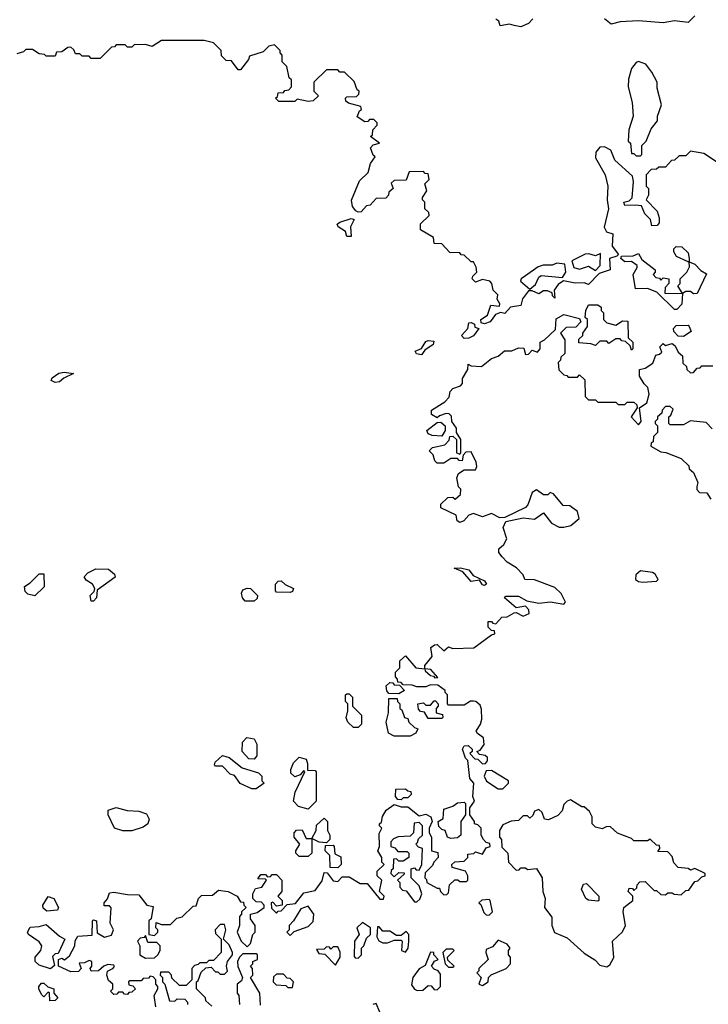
# Model space of a CAD drawing. Extents: x 2472589 to 2662339, y 701009 to 849030.
# Tile 31 of 256: x 2507308 to 2510354, y 773476 to 777832. Entities that reach past the tile are written whole.
import ezdxf

# ---------------------------------------------------------------- set-up
doc = ezdxf.new("R2010")
doc.units = 0

msp = doc.modelspace()

# ---------------------------------------------------------------- linework, layer by layer
at = {"layer": '0CON05XD'}
for points in [[(2509577.5, 777835), (2509558.8, 777815), (2509525, 777800), (2509495.4, 777805.4), (2509475, 777812.2), (2509434.2, 777804.2), (2509428, 777825), (2509415, 777834.2)], [(2510295, 777848.8), (2510265, 777819.2), (2510205, 777826), (2510155, 777818.1), (2510045, 777826.7), (2509965, 777822.2), (2509925, 777811.2), (2509895.7, 777835.7)], [(2510395, 777200), (2510335, 777240), (2510275, 777250), (2510255, 777230), (2510225, 777230), (2510205, 777210), (2510191.7, 777208.3), (2510165, 777180), (2510135, 777180), (2510125, 777170), (2510101.7, 777168.3), (2510080, 777145), (2510080, 777095), (2510090, 777085), (2510090, 777055), (2510080, 777035), (2510127.5, 776985), (2510137.5, 776955), (2510137, 776933), (2510128.3, 776921.7), (2510105, 776920), (2510098.3, 776948.3), (2510073, 776973), (2510058.3, 777008.3), (2510031.7, 777011.7), (2509985, 777010), (2509980, 777025), (2510005, 777030), (2510017, 777043), (2510024.1, 777115.9), (2510019.7, 777139.7), (2509940.7, 777210.7), (2509922.5, 777255), (2509895, 777270), (2509875, 777267.5), (2509856.2, 777245), (2509855, 777220), (2509897.5, 777145), (2509910, 777095), (2509907.5, 777035), (2509913.3, 776995), (2509893.9, 776913.9), (2509903.9, 776893.9), (2509932.5, 776885), (2509929.7, 776829.7), (2509957, 776793), (2509950, 776785), (2509916.7, 776775), (2509920, 776725), (2509871.7, 776708.3), (2509825, 776660), (2509805, 776667.5), (2509765, 776666), (2509713.3, 776676.7), (2509690.3, 776659.7), (2509672.5, 776635), (2509675, 776600), (2509665, 776610), (2509663, 776623), (2509642.7, 776632.7), (2509625, 776632), (2509605, 776618.8), (2509575, 776632.5), (2509558.3, 776631.7), (2509532.9, 776597.1), (2509525, 776567.5), (2509480, 776560), (2509455, 776532.5), (2509435, 776536.7), (2509412.5, 776527.5), (2509390, 776495), (2509365, 776486.7), (2509350, 776490), (2509347.5, 776505), (2509377.5, 776525), (2509391.7, 776568.3), (2509430, 776565), (2509432.5, 776575), (2509420, 776595), (2509423.3, 776615), (2509402.5, 776635), (2509396.7, 776665), (2509387.5, 776675), (2509355, 776682), (2509325, 776671.2), (2509310, 776685), (2509313, 776697), (2509330, 776715), (2509327, 776737), (2509315, 776760), (2509305, 776760), (2509275, 776790), (2509261.7, 776791.7), (2509255, 776800), (2509211.7, 776801.7), (2509175, 776840), (2509141.7, 776841.7), (2509138.3, 776868.3), (2509081.7, 776901.7), (2509081.7, 776928.3), (2509120, 776965), (2509118.3, 776978.3), (2509100, 776995), (2509100, 777025), (2509090, 777035), (2509090, 777045), (2509110, 777075), (2509100, 777105), (2509120, 777125), (2509115, 777150), (2509101.7, 777151.7), (2509095, 777160), (2509031.7, 777158.3), (2509018.3, 777121.7), (2508965, 777120), (2508951.7, 777108.3), (2508960, 777085), (2508941.7, 777068.3), (2508940, 777055), (2508928.3, 777041.7), (2508885, 777040), (2508858.3, 777011.7), (2508841.7, 777008.3), (2508818.3, 776981.7), (2508805, 776980), (2508795, 776986), (2508780.9, 777005), (2508776.1, 777033.9), (2508811.7, 777118.3), (2508850, 777155), (2508860, 777195), (2508880, 777225), (2508871.7, 777231.7), (2508860, 777265), (2508871.7, 777278.3), (2508900, 777285), (2508860, 777315), (2508868.3, 777321.7), (2508870, 777345), (2508890, 777365), (2508890, 777375), (2508875, 777390), (2508855, 777390), (2508848.3, 777381.7), (2508835, 777380), (2508801.7, 777401.7), (2508811.7, 777428.3), (2508820, 777435), (2508817, 777447), (2508763, 777463), (2508751.7, 777471.7), (2508750, 777485), (2508755, 777490), (2508798.3, 777491.7), (2508808.3, 777501.7), (2508810, 777515), (2508801.7, 777521.7), (2508788.3, 777558.3), (2508745, 777600), (2508725, 777600), (2508715, 777610), (2508665, 777610), (2508610, 777555), (2508610, 777515), (2508630, 777495), (2508607, 777473), (2508585, 777470), (2508535, 777480), (2508525, 777470), (2508455, 777470), (2508440, 777485), (2508448.3, 777491.7), (2508451.7, 777508.3), (2508475, 777510), (2508481.7, 777518.3), (2508498.3, 777521.7), (2508510, 777535), (2508510, 777565), (2508500, 777575), (2508490, 777625), (2508470, 777645), (2508470, 777675), (2508460, 777685), (2508460, 777695), (2508435, 777720), (2508410, 777715), (2508385, 777690), (2508325, 777670), (2508320, 777655), (2508285, 777610), (2508275, 777610), (2508245, 777650), (2508221.7, 777651.7), (2508201.7, 777671.7), (2508200, 777695), (2508165, 777730), (2508125, 777740), (2507935, 777740), (2507895, 777712.5), (2507865, 777722.5), (2507815, 777720), (2507805, 777710), (2507785, 777710), (2507775, 777720), (2507735, 777720), (2507728.3, 777711.7), (2507715, 777710), (2507665, 777660), (2507625, 777660), (2507615, 777670), (2507585, 777670), (2507575, 777680), (2507555, 777680), (2507548.3, 777698.3), (2507535, 777710), (2507521.7, 777708.3), (2507495, 777690), (2507471.7, 777688.3), (2507465, 777670), (2507425, 777670), (2507418.3, 777678.3), (2507395, 777680), (2507365, 777700), (2507335, 777700), (2507325, 777690), (2507295, 777680)], [(2510055, 777230), (2510060, 777235), (2510060, 777275), (2510080, 777295), (2510101.7, 777348.3), (2510130, 777385), (2510130, 777405), (2510147.5, 777455), (2510128.3, 777528.3), (2510127.5, 777555), (2510105, 777600), (2510077.5, 777635), (2510045, 777646.7), (2510035, 777642.5), (2510014.1, 777615.9), (2510001.7, 777568.3), (2510000, 777535), (2510017.5, 777465), (2510022.5, 777405), (2510002.5, 777345), (2510000, 777295), (2510010, 777285), (2510015, 777240), (2510025, 777240), (2510035, 777230), (2510055, 777230)], [(2508775, 776872.5), (2508755, 776872.5), (2508750, 776895), (2508716.7, 776915), (2508712.9, 776927.1), (2508723.7, 776936.3), (2508775, 776952.5), (2508788, 776948), (2508771.2, 776915), (2508775, 776872.5)], [(2509855, 776722.5), (2509876.7, 776745), (2509877, 776797), (2509855, 776787.5), (2509826.4, 776796.4), (2509810, 776795), (2509750, 776765), (2509760, 776735), (2509785, 776728), (2509825, 776742), (2509855, 776722.5)], [(2510215, 776550), (2510205, 776550), (2510127, 776627), (2510085, 776642.5), (2510031.7, 776641.7), (2510022.5, 776705), (2510040, 776735), (2510040, 776745), (2510015, 776762.5), (2509985, 776760), (2509967.5, 776775), (2509970, 776785), (2510022.3, 776787.7), (2510045, 776796.7), (2510060.7, 776770.7), (2510120, 776725), (2510120, 776715), (2510110, 776705), (2510121.7, 776691.7), (2510138.3, 776688.3), (2510145, 776680), (2510155, 776690), (2510180, 776685), (2510180, 776665), (2510163, 776647), (2510161.7, 776621.7), (2510240, 776620), (2510237, 776573), (2510215, 776550)], [(2510270, 776760), (2510265, 776760), (2510213.6, 776783.6), (2510202.5, 776805), (2510202.5, 776817.5), (2510211.7, 776828.3), (2510237, 776827), (2510265, 776800), (2510270, 776775), (2510270, 776760)], [(2509565, 776640), (2509590, 776660), (2509605, 776692.5), (2509615, 776700), (2509708.8, 776691.2), (2509723.8, 776715), (2509720, 776750), (2509685, 776754), (2509663.6, 776746.4), (2509623.6, 776746.4), (2509601.7, 776738.3), (2509545, 776698.8), (2509526.7, 776685), (2509523.3, 776675), (2509565, 776640)], [(2510288.3, 776618.3), (2510275, 776630), (2510255, 776630), (2510240, 776620), (2510220, 776655), (2510230, 776665), (2510230, 776685), (2510260, 776715), (2510271.7, 776738.3), (2510270, 776760), (2510295, 776750), (2510321.7, 776721.7), (2510347, 776707), (2510305, 776620), (2510288.3, 776618.3)], [(2510015, 776370), (2510008.3, 776388.3), (2509988.3, 776408.3), (2509971.7, 776411.7), (2509965, 776420), (2509945, 776420), (2509915, 776400), (2509905, 776410), (2509875, 776410), (2509855, 776390), (2509835, 776397.5), (2509781.7, 776401.7), (2509781.7, 776418.3), (2509800, 776435), (2509800, 776445), (2509820, 776475), (2509820, 776505), (2509810, 776515), (2509813.3, 776545), (2509825, 776570), (2509865, 776570), (2509880, 776560), (2509880, 776545), (2509890, 776535), (2509890, 776505), (2509905, 776490), (2509945, 776480), (2509975, 776500), (2509998.3, 776498.3), (2510000, 776425), (2510020, 776405), (2510020, 776375), (2510015, 776370)], [(2507785, 773962.5), (2507835, 773960), (2507870, 773915), (2507898.3, 773908.3), (2507890, 773855), (2507880, 773845), (2507880, 773785), (2507905, 773780), (2507920, 773795), (2507920, 773805), (2507910, 773815), (2507911.7, 773838.3), (2507935, 773830), (2507975, 773830), (2508003, 773857), (2508026.7, 773863.3), (2508075, 773910), (2508088.3, 773911.7), (2508100, 773945), (2508113, 773957), (2508161.7, 773958.3), (2508188.3, 773981.7), (2508230, 773975), (2508270, 773955), (2508285, 773930), (2508298.3, 773928.3), (2508300, 773915), (2508310, 773905), (2508290, 773885), (2508290, 773875), (2508280, 773865), (2508280, 773825), (2508270, 773795), (2508287.5, 773755), (2508315, 773730), (2508330, 773745), (2508340, 773785), (2508350, 773795), (2508350, 773825), (2508330, 773855), (2508330, 773875), (2508358.3, 773881.7), (2508390, 773905), (2508390, 773915), (2508378.3, 773928.3), (2508355, 773930), (2508340, 773945), (2508340, 773965), (2508351.7, 773988.3), (2508380, 773995), (2508400, 774025), (2508395, 774030), (2508361.7, 774031.7), (2508375, 774050), (2508395, 774050), (2508405, 774040), (2508418.3, 774041.7), (2508425, 774050), (2508445, 774050), (2508467.5, 774025), (2508467.5, 773975), (2508450, 773955), (2508470, 773935), (2508470, 773915), (2508445, 773910), (2508428.3, 773928.3), (2508420, 773925), (2508421.7, 773901.7), (2508445, 773880), (2508451.7, 773888.3), (2508465, 773890), (2508491.7, 773918.3), (2508528.3, 773921.7), (2508565, 773970), (2508615, 773980), (2508647, 774023), (2508655, 774060), (2508668.3, 774058.3), (2508695, 774022.5), (2508715, 774020), (2508735, 774040), (2508765, 774040), (2508815, 774010), (2508845, 774010), (2508901.7, 773941.7), (2508918.3, 773941.7), (2508920, 773955), (2508900, 773975), (2508910, 774025), (2508890, 774045), (2508890, 774065), (2508920, 774095), (2508910, 774105), (2508910, 774125), (2508892.5, 774155), (2508900, 774175), (2508898.3, 774231.7), (2508910, 774255), (2508900, 774265), (2508900, 774275), (2508908.3, 774281.7), (2508913, 774307), (2508930, 774335), (2508965, 774360), (2508995, 774350), (2509025, 774350), (2509075, 774310), (2509105, 774317.5), (2509127.5, 774305), (2509132.5, 774285), (2509120, 774255), (2509120, 774235), (2509130, 774215), (2509130, 774155), (2509158.3, 774148.3), (2509160, 774125), (2509140, 774105), (2509135, 774090), (2509101.7, 774058.3), (2509100, 774035), (2509108.3, 774028.3), (2509110, 774015), (2509155, 773990), (2509165, 773990), (2509170, 773975), (2509185, 773960), (2509198.3, 773961.7), (2509205, 773970), (2509210, 774005), (2509233, 774027), (2509247, 774027), (2509255, 774020), (2509285, 774020), (2509290, 774025), (2509290, 774045), (2509280, 774065), (2509221.7, 774081.7), (2509220, 774095), (2509233, 774107), (2509275, 774110), (2509290, 774125), (2509290, 774140), (2509317, 774143), (2509325, 774150), (2509355, 774140), (2509371.7, 774168.3), (2509390, 774175), (2509388.3, 774188.3), (2509371.7, 774191.7), (2509360, 774205), (2509350, 774225), (2509350, 774255), (2509335, 774270), (2509320, 774275), (2509320, 774285), (2509300, 774315), (2509300, 774345), (2509320, 774375), (2509312.5, 774395), (2509317.5, 774455), (2509300, 774475), (2509290, 774555), (2509280, 774565), (2509267.5, 774605), (2509275, 774620), (2509291.7, 774621.7), (2509310, 774605), (2509310, 774595), (2509300, 774585), (2509321.7, 774561.7), (2509335, 774560), (2509355, 774540), (2509368.3, 774541.7), (2509377, 774553), (2509378.3, 774568.3), (2509367.5, 774577.5), (2509341.7, 774581.7), (2509330, 774595), (2509345, 774600), (2509362.5, 774625), (2509360, 774655), (2509333.6, 774673.6), (2509327.5, 774685), (2509346.7, 774715), (2509353, 774737), (2509351.7, 774781.7), (2509345, 774800), (2509326.1, 774816.1), (2509315, 774817.5), (2509303, 774817), (2509275, 774800), (2509205, 774800), (2509200, 774805), (2509200, 774845), (2509190, 774855), (2509190, 774865), (2509158.3, 774888.3), (2509125, 774890), (2509105, 774880), (2509065, 774880), (2509045, 774887.5), (2509005, 774890), (2508995, 774900), (2508981.7, 774901.7), (2508980, 774915), (2508970, 774925), (2508970, 774945), (2508990, 774965), (2508990, 774995), (2509015, 775017.5), (2509060, 774965), (2509100, 774960), (2509101.7, 774951.7), (2509125, 774930), (2509138.3, 774928.3), (2509145, 774920), (2509158.3, 774921.7), (2509127, 774957), (2509100, 774960), (2509100, 774975), (2509132.5, 775015), (2509127.5, 775055), (2509143, 775067), (2509155, 775067.5), (2509185, 775040), (2509205, 775057.5), (2509225, 775050), (2509317, 775053), (2509395, 775110), (2509410, 775115), (2509408.3, 775128.3), (2509395, 775130), (2509380, 775145), (2509380, 775170), (2509395, 775170), (2509401.7, 775161.7), (2509415, 775160), (2509441.7, 775188.3), (2509465, 775190), (2509495, 775207.5), (2509505, 775210), (2509535, 775193.3), (2509562.5, 775205), (2509560.7, 775220.7), (2509545, 775237.5), (2509505, 775230), (2509452.5, 775275), (2509458.3, 775281.7), (2509515, 775282), (2509551.2, 775261.2), (2509605, 775250), (2509656.7, 775256.7), (2509715, 775246.7), (2509723.3, 775255), (2509704.1, 775294.1), (2509675, 775320), (2509585, 775354.3), (2509542.5, 775355), (2509536.1, 775376.1), (2509506.4, 775406.4), (2509465, 775432.5), (2509442.5, 775455), (2509427.5, 775475), (2509428.3, 775491.7), (2509449.3, 775510.7), (2509462.5, 775535), (2509447.5, 775585), (2509458.3, 775611.7), (2509535, 775627.5), (2509585, 775622.5), (2509625, 775650), (2509660, 775605), (2509695, 775586.7), (2509715, 775586.7), (2509746, 775594), (2509782.5, 775625), (2509776.4, 775656.4), (2509741.7, 775681.7), (2509712.5, 775682.5), (2509670, 775735), (2509655, 775740), (2509645, 775730), (2509625, 775730), (2509595, 775752.5), (2509575, 775740), (2509556.7, 775685), (2509546.4, 775673.6), (2509455, 775630), (2509431.7, 775628.3), (2509395, 775647.5), (2509355, 775632.5), (2509315, 775647.5), (2509295, 775640), (2509272.5, 775615), (2509255, 775607.5), (2509243.3, 775615), (2509239.3, 775639.3), (2509171.7, 775671.7), (2509171.7, 775688.3), (2509201.7, 775718.3), (2509225, 775720), (2509235, 775710), (2509258.3, 775731.7), (2509260, 775755), (2509250, 775765), (2509242.5, 775805), (2509250, 775825), (2509275, 775840), (2509325, 775840), (2509330, 775855), (2509327.5, 775875), (2509305, 775920), (2509281.7, 775918.3), (2509270, 775905), (2509265, 775880), (2509251.7, 775881.7), (2509245, 775890), (2509215, 775890), (2509185, 775870), (2509155, 775870), (2509145, 775880), (2509137, 775907), (2509120, 775925), (2509135, 775940), (2509188.3, 775951.7), (2509208.3, 775971.7), (2509211.7, 775988.3), (2509225, 775990), (2509240, 775975), (2509240, 775915), (2509255, 775910), (2509260, 775915), (2509260, 775975), (2509240, 776005), (2509240, 776025), (2509220, 776055), (2509218.3, 776078.3), (2509208.3, 776088.3), (2509195, 776090), (2509165, 776080), (2509155, 776070), (2509130, 776085), (2509130, 776105), (2509188.3, 776141.7), (2509208.3, 776161.7), (2509213, 776187), (2509225, 776200), (2509258.3, 776211.7), (2509267.5, 776222.5), (2509267.5, 776245), (2509290, 776285), (2509291.7, 776308.3), (2509305, 776300), (2509351.7, 776298.3), (2509395, 776333.3), (2509425, 776343.3), (2509453, 776367), (2509485, 776367.5), (2509515, 776380), (2509538.3, 776378.3), (2509545, 776350), (2509558.3, 776351.7), (2509575, 776370), (2509598.3, 776361.7), (2509610, 776375), (2509610, 776405), (2509630, 776415), (2509678.3, 776461.7), (2509681.7, 776508.3), (2509715, 776527.5), (2509785, 776510), (2509790, 776495), (2509768.3, 776471.7), (2509725, 776470), (2509700, 776445), (2509720, 776415), (2509720, 776355), (2509701.7, 776338.3), (2509700, 776325), (2509690, 776315), (2509693, 776283), (2509715, 776260), (2509728.3, 776258.3), (2509735, 776250), (2509775, 776250), (2509785, 776260), (2509808.3, 776238.3)], [(2509275, 776421.2), (2509262.5, 776435), (2509290, 776465), (2509295, 776490), (2509305, 776492.5), (2509320, 776485), (2509321.7, 776471.7), (2509340, 776465), (2509316.4, 776433.6), (2509295, 776423.3), (2509275, 776421.2)], [(2510245, 776430), (2510221.7, 776431.7), (2510201.7, 776451.7), (2510200, 776465), (2510211.7, 776478.3), (2510265, 776480), (2510270, 776475), (2510278.3, 776451.7), (2510245, 776430)], [(2509085, 776348.8), (2509063, 776353), (2509057.5, 776365), (2509085, 776377.5), (2509105, 776408.8), (2509115, 776413.3), (2509140, 776410), (2509136.7, 776395), (2509100, 776370), (2509085, 776348.8)], [(2509808.3, 776238.3), (2509810, 776165), (2509825, 776150), (2509855, 776150), (2509865, 776140), (2509945, 776140), (2509955, 776130), (2509985, 776130), (2509995, 776140), (2510025, 776140), (2510038.3, 776128.3), (2510040, 776115), (2510012.5, 776075), (2510045, 776040), (2510057.5, 776055), (2510050, 776115), (2510083, 776137), (2510092.5, 776175), (2510087.5, 776205), (2510070.7, 776220.7), (2510050, 776255), (2510050, 776285), (2510075, 776290), (2510108.3, 776311.7), (2510121.7, 776348.3), (2510138.3, 776351.7), (2510148.3, 776361.7), (2510140, 776385), (2510155, 776400), (2510165, 776390), (2510195, 776400), (2510208.3, 776388.3), (2510221.7, 776361.7), (2510240, 776345), (2510241.7, 776311.7), (2510258.3, 776298.3), (2510260, 776285), (2510275, 776270), (2510288.3, 776271.7), (2510305, 776290), (2510318.3, 776291.7), (2510325, 776300), (2510375, 776300)], [(2507465, 776226.2), (2507447.5, 776235), (2507452.5, 776247.5), (2507481.7, 776268.3), (2507505, 776272.5), (2507547, 776267), (2507503.9, 776246.1), (2507485, 776230), (2507465, 776226.2)], [(2510371.7, 776021.7), (2510345, 776050), (2510275, 776057.5), (2510245, 776040), (2510185, 776040), (2510180, 776045), (2510180, 776075), (2510188.3, 776081.7), (2510198.3, 776108.3), (2510185, 776120), (2510165, 776120), (2510150, 776105), (2510148.3, 776091.7), (2510130, 776075), (2510130, 776065), (2510120, 776055), (2510120, 776045), (2510130, 776035), (2510130, 776005), (2510111.7, 775988.3), (2510110, 775965), (2510101.7, 775958.3), (2510100, 775945), (2510145, 775920), (2510167, 775917), (2510235, 775890), (2510268.3, 775858.3), (2510270, 775845), (2510288.3, 775828.3), (2510307.5, 775785), (2510303, 775767), (2510303, 775753), (2510315, 775740), (2510348.3, 775738.3), (2510365, 775710)], [(2509175, 775990), (2509133, 775993), (2509115, 776000), (2509110, 776015), (2509155, 776050), (2509171.7, 776051.7), (2509190, 776035), (2509190, 776015), (2509175, 775990)], [(2507635, 775260), (2507625, 775260), (2507620, 775285), (2507638.3, 775301.7), (2507640, 775315), (2507630, 775335), (2507601.7, 775351.7), (2507593, 775367), (2507610, 775385), (2507645, 775402.5), (2507701.7, 775401.7), (2507728.3, 775378.3), (2507730, 775365), (2507651.7, 775308.3), (2507647.5, 775275), (2507635, 775260)], [(2509365, 775328.8), (2509355, 775331.2), (2509341.7, 775351.7), (2509305, 775346.7), (2509268.8, 775388.8), (2509230, 775405), (2509257.7, 775407.7), (2509295, 775397.5), (2509313.8, 775373.8), (2509365, 775350), (2509373.3, 775335), (2509365, 775328.8)], [(2507375, 775282.5), (2507345, 775290), (2507333, 775303), (2507330, 775325), (2507355, 775340), (2507395, 775380), (2507415, 775380), (2507417, 775323), (2507375, 775282.5)], [(2510065, 775344.2), (2510125, 775347.5), (2510132.5, 775355), (2510119.3, 775379.3), (2510107, 775387), (2510055, 775393.8), (2510034.3, 775375.7), (2510032, 775355), (2510045, 775346), (2510065, 775344.2)], [(2508345, 775260), (2508305, 775260), (2508293.6, 775273.6), (2508290, 775295), (2508295, 775310), (2508315, 775317.5), (2508330, 775315), (2508360, 775285), (2508358.3, 775271.7), (2508345, 775260)], [(2508505, 775297.5), (2508445, 775300), (2508440, 775305), (2508440, 775335), (2508451.7, 775348.3), (2508465, 775350), (2508483, 775333), (2508520, 775315), (2508515, 775302.5), (2508505, 775297.5)], [(2508985, 774850), (2508941.7, 774851.7), (2508933, 774863), (2508930, 774885), (2508945, 774900), (2508958.3, 774898.3), (2508965, 774890), (2508988.3, 774888.3), (2509010, 774865), (2508985, 774850)], [(2508805, 774700), (2508785, 774700), (2508760, 774725), (2508753, 774743), (2508760, 774775), (2508760, 774805), (2508750, 774815), (2508750, 774845), (2508755, 774850), (2508765, 774850), (2508780, 774835), (2508780, 774795), (2508820, 774755), (2508820, 774715), (2508805, 774700)], [(2509035, 774662.5), (2508965, 774662.5), (2508940, 774675), (2508930, 774725), (2508940, 774765), (2508941.7, 774828.3), (2508978.3, 774828.3), (2508980, 774815), (2508990, 774805), (2508990, 774785), (2508998.3, 774778.3), (2509010, 774745), (2509025, 774740), (2509030, 774725), (2509055, 774700), (2509070, 774695), (2509060, 774675), (2509035, 774662.5)], [(2509175, 774740), (2509115, 774740), (2509098.3, 774768.3), (2509081.7, 774771.7), (2509071.7, 774781.7), (2509070, 774805), (2509095, 774810), (2509105, 774800), (2509125, 774800), (2509141.7, 774818.3), (2509148.3, 774818.3), (2509160, 774805), (2509160, 774795), (2509150, 774785), (2509150, 774765), (2509178.3, 774758.3), (2509180, 774745), (2509175, 774740)], [(2508345, 774560), (2508321.7, 774561.7), (2508292.5, 774595), (2508293.6, 774636.4), (2508313, 774657), (2508345, 774650), (2508357, 774627), (2508357.5, 774575), (2508345, 774560)], [(2508355, 774430), (2508335, 774430), (2508283, 774453), (2508258.3, 774488.3), (2508240, 774495), (2508205, 774530), (2508175, 774530), (2508170, 774535), (2508173, 774547), (2508205, 774577.5), (2508235, 774567.5), (2508293, 774523), (2508365, 774500), (2508380, 774485), (2508380, 774465), (2508390, 774455), (2508355, 774430)], [(2508585, 774340), (2508541.7, 774351.7), (2508520, 774375), (2508527.5, 774415), (2508570, 774505), (2508565, 774510), (2508548.3, 774491.7), (2508525, 774482.5), (2508508.3, 774498.3), (2508507.5, 774515), (2508520, 774545), (2508545, 774570), (2508575, 774560), (2508581.7, 774541.7), (2508581.7, 774511.7), (2508615, 774510), (2508620, 774505), (2508620, 774375), (2508585, 774340)], [(2509445, 774430), (2509470, 774455), (2509470, 774465), (2509395, 774510), (2509371.7, 774508.3), (2509362.5, 774485), (2509373.6, 774463.6), (2509425, 774430), (2509445, 774430)], [(2508995, 774380), (2508981.7, 774381.7), (2508970, 774395), (2508971.7, 774428.3), (2509015, 774430), (2509025, 774420), (2509038.3, 774418.3), (2509040, 774405), (2509025, 774390), (2509005, 774390), (2508995, 774380)], [(2509215, 774210), (2509200, 774215), (2509190, 774245), (2509175, 774250), (2509163, 774263), (2509160, 774285), (2509181.7, 774298.3), (2509185, 774340), (2509225, 774352.5), (2509245, 774367.5), (2509275, 774370), (2509280, 774365), (2509280, 774315), (2509260, 774285), (2509260, 774225), (2509245, 774212.5), (2509215, 774210)], [(2509905, 773642.5), (2509919.3, 773650.7), (2509936.4, 773683.6), (2509930, 773755), (2509975, 773797.5), (2509987.5, 773825), (2509977.5, 773885), (2509980, 773905), (2510020, 773935), (2510020, 773955), (2510000, 773975), (2510005, 773990), (2510018.3, 773988.3), (2510025, 773980), (2510038.3, 773991.7), (2510040, 774005), (2510051.7, 774018.3), (2510075, 774020), (2510115, 773980), (2510125, 773980), (2510145, 773962.5), (2510165, 773960), (2510175, 773970), (2510195, 773970), (2510203, 773963), (2510235, 773960), (2510255, 773980), (2510268.3, 773981.7), (2510295, 774020), (2510308.3, 774021.7), (2510325, 774040), (2510340, 774045), (2510340, 774055), (2510295, 774077.5), (2510275, 774070), (2510265, 774077.5), (2510221.7, 774081.7), (2510201.7, 774101.7), (2510195, 774130), (2510175, 774150), (2510131.7, 774151.7), (2510140, 774165), (2510138.3, 774178.3), (2510125, 774180), (2510097, 774207), (2510085, 774200), (2510025, 774200), (2510015, 774210), (2509953, 774233), (2509921.7, 774261.7), (2509905, 774262.5), (2509885, 774252.5), (2509855, 774260), (2509840, 774275), (2509840, 774305), (2509829.3, 774329.3), (2509805, 774350), (2509795, 774350), (2509745, 774380), (2509730, 774375), (2509715, 774360), (2509708.3, 774331.7), (2509688.3, 774311.7), (2509647, 774293), (2509630, 774295), (2509620, 774325), (2509605, 774337.5), (2509585, 774330), (2509578.3, 774311.7), (2509565, 774300), (2509555, 774310), (2509535, 774310), (2509515, 774290), (2509483, 774287), (2509445, 774270), (2509430, 774245), (2509430, 774215), (2509440, 774205), (2509441.7, 774171.7), (2509467.5, 774145), (2509470, 774105), (2509505, 774070), (2509518.3, 774071.7), (2509525, 774080), (2509545, 774080), (2509555, 774072.5), (2509595, 774077.5), (2509620, 774035), (2509622.5, 773975), (2509632.5, 773945), (2509630, 773905), (2509661.7, 773861.7), (2509662.5, 773825), (2509673.8, 773793.8), (2509730.7, 773770.7), (2509805, 773702.5), (2509853, 773673), (2509875, 773650), (2509905, 773642.5)], [(2507805, 774243.3), (2507765, 774243.3), (2507727.5, 774255), (2507700, 774315), (2507700, 774335), (2507735, 774346.7), (2507783.9, 774333.9), (2507835, 774331.2), (2507868.6, 774318.6), (2507880.8, 774295), (2507875.7, 774274.3), (2507855, 774260), (2507805, 774243.3)], [(2508665, 774190), (2508633, 774193), (2508600, 774210), (2508620, 774245), (2508621.7, 774268.3), (2508655, 774300), (2508670, 774285), (2508670, 774245), (2508680, 774225), (2508680, 774205), (2508665, 774190)], [(2509065, 773930), (2509078.3, 773941.7), (2509087.5, 773965), (2509075, 774000), (2509040, 774035), (2509040, 774075), (2509055, 774080), (2509061.7, 774071.7), (2509075, 774070), (2509087.5, 774095), (2509090, 774165), (2509071.7, 774171.7), (2509060, 774185), (2509068.3, 774191.7), (2509071.7, 774208.3), (2509090, 774225), (2509090, 774265), (2509075, 774280), (2509053, 774277), (2509050, 774235), (2509035, 774220), (2508983, 774217), (2508961.7, 774208.3), (2508950, 774195), (2508950, 774175), (2508968.3, 774168.3), (2508981.7, 774151.7), (2509021.7, 774151.7), (2509030, 774145), (2509030, 774125), (2509005, 774110), (2508985, 774110), (2508975, 774120), (2508961.7, 774118.3), (2508960, 774075), (2508951.7, 774068.3), (2508950, 774055), (2508965, 774040), (2508985, 774060), (2509008.3, 774058.3), (2509008.3, 774051.7), (2508980, 774025), (2508990, 774015), (2508990, 773995), (2509001.7, 773981.7), (2509018.3, 773978.3), (2509055, 773930), (2509065, 773930)], [(2508585, 774130), (2508545, 774130), (2508530, 774145), (2508530, 774155), (2508547.5, 774185), (2508522.5, 774215), (2508522.5, 774235), (2508533, 774247), (2508558.3, 774248.3), (2508575, 774210), (2508600, 774210), (2508600, 774145), (2508585, 774130)], [(2508715, 774080), (2508681.7, 774081.7), (2508680, 774135), (2508660, 774155), (2508661.7, 774178.3), (2508695, 774180), (2508700, 774175), (2508701.7, 774141.7), (2508728.3, 774128.3), (2508730, 774095), (2508715, 774080)], [(2509865, 773932.5), (2509825, 773937.5), (2509812.5, 773945), (2509793.3, 773985), (2509801.7, 774008.3), (2509815, 774010), (2509870, 773955), (2509870, 773935), (2509865, 773932.5)], [(2507910, 773465), (2507902.5, 773515), (2507920, 773545), (2507920, 773555), (2507910, 773565), (2507910, 773585), (2507898.3, 773598.3), (2507885, 773600), (2507878.3, 773591.7), (2507855, 773590), (2507845, 773580), (2507795, 773580), (2507790, 773575), (2507791.7, 773561.7), (2507808.3, 773558.3), (2507820, 773545), (2507805, 773530), (2507791.7, 773528.3), (2507785, 773520), (2507771.7, 773521.7), (2507765, 773530), (2507745, 773530), (2507738.3, 773521.7), (2507725, 773520), (2507710, 773535), (2507720, 773545), (2507720, 773565), (2507701.7, 773581.7), (2507693.8, 773605), (2507697, 773623), (2507720, 773635), (2507727, 773643), (2507725, 773650), (2507698.3, 773651.7), (2507680, 773645), (2507656.4, 773623.6), (2507625, 773622.5), (2507620, 773635), (2507627.5, 773645), (2507627.5, 773665), (2507615, 773670), (2507595, 773660), (2507571.7, 773658.3), (2507580, 773635), (2507568.3, 773621.7), (2507535, 773620), (2507480, 773645), (2507480, 773675), (2507495, 773680), (2507507, 773673), (2507529.3, 773690.7), (2507552.5, 773735), (2507553.6, 773756.4), (2507565, 773777.5), (2507628.3, 773781.7), (2507630, 773845), (2507635, 773850), (2507647.5, 773845), (2507651.7, 773791.7), (2507683.3, 773773.3), (2507715, 773782), (2507724, 773805), (2507708.8, 773835), (2507713, 773903), (2507705, 773912.5), (2507681.7, 773911.7), (2507682.5, 773925), (2507697, 773943), (2507705, 773970), (2507725, 773972.5), (2507785, 773962.5)], [(2507428.3, 773888.3), (2507411.7, 773901.7), (2507410, 773915), (2507435, 773952.5), (2507460, 773945), (2507480, 773905), (2507475, 773892.5), (2507428.3, 773888.3)], [(2509385, 773870), (2509400, 773885), (2509390, 773935), (2509385, 773940), (2509353, 773937), (2509340, 773925), (2509348.3, 773918.3), (2509361.7, 773881.7), (2509371.7, 773871.7), (2509385, 773870)], [(2508505, 773780), (2508521.7, 773798.3), (2508585, 773820), (2508607, 773843), (2508610, 773875), (2508585, 773910), (2508551.7, 773898.3), (2508520, 773845), (2508500, 773825), (2508500, 773805), (2508490, 773795), (2508505, 773780)], [(2507445, 773632.5), (2507395, 773650), (2507376.7, 773665), (2507376.7, 773685), (2507402.5, 773715), (2507406.7, 773735), (2507395, 773752.5), (2507347.5, 773785), (2507342.5, 773795), (2507355, 773817.5), (2507395, 773820), (2507425, 773830), (2507485, 773777.5), (2507507.5, 773765), (2507478.3, 773701.7), (2507465, 773700), (2507453, 773687), (2507461.7, 773648.3), (2507445, 773632.5)], [(2508158.3, 773468.3), (2508131.7, 773491.7), (2508130, 773505), (2508090, 773545), (2508090, 773575), (2508098.3, 773581.7), (2508111.7, 773618.3), (2508131.7, 773638.3), (2508155, 773640), (2508175, 773620), (2508185, 773620), (2508195, 773610), (2508215, 773610), (2508227, 773623), (2508222.5, 773645), (2508227.5, 773665), (2508250, 773695), (2508250, 773705), (2508235, 773740), (2508210, 773765), (2508220, 773805), (2508215, 773830), (2508195, 773830), (2508172.5, 773805), (2508175, 773790), (2508200, 773765), (2508200, 773705), (2508165, 773670), (2508145, 773670), (2508135, 773660), (2508105, 773660), (2508098.3, 773651.7), (2508081.7, 773648.3), (2508070, 773635), (2508070, 773585), (2508045, 773560), (2508015, 773560), (2507981.7, 773591.7), (2507980, 773605), (2507968.3, 773618.3), (2507931.7, 773618.3), (2507930, 773605), (2507940, 773595), (2507940, 773575), (2507950, 773565), (2507971.7, 773491.7), (2507995, 773490), (2508005, 773500), (2508038.3, 773498.3), (2508050, 773485), (2508050, 773475)], [(2508805, 773680), (2508820, 773695), (2508820, 773725), (2508830, 773735), (2508841.7, 773768.3), (2508860, 773785), (2508860, 773815), (2508825, 773837.5), (2508800, 773815), (2508810, 773785), (2508790, 773755), (2508788.3, 773688.3), (2508791.7, 773681.7), (2508805, 773680)], [(2509015, 773707.5), (2509026.7, 773725), (2509030, 773755), (2509030, 773785), (2509018.3, 773798.3), (2508995, 773780), (2508975, 773780), (2508945, 773800), (2508915, 773800), (2508898.3, 773818.3), (2508891.7, 773818.3), (2508887.5, 773775), (2508897, 773757), (2508915, 773747.5), (2508935, 773747.5), (2508965, 773760), (2508995, 773760), (2509000, 773755), (2508997.5, 773715), (2509015, 773707.5)], [(2507865, 773680), (2507905, 773682.5), (2507920, 773695), (2507930, 773715), (2507930, 773735), (2507915, 773750), (2507875, 773750), (2507865, 773780), (2507858.3, 773771.7), (2507841.7, 773768.3), (2507830, 773755), (2507840, 773735), (2507840, 773695), (2507865, 773680)], [(2509355, 773560), (2509380, 773575), (2509382.5, 773595), (2509393.6, 773606.4), (2509460, 773635), (2509480, 773655), (2509480, 773685), (2509470, 773695), (2509470, 773715), (2509477.5, 773725), (2509465, 773742.5), (2509425, 773760), (2509399.3, 773730.7), (2509371.7, 773718.3), (2509370, 773705), (2509380, 773675), (2509340, 773635), (2509340, 773625), (2509330, 773615), (2509350, 773595), (2509340, 773565), (2509355, 773560)], [(2508373, 773473), (2508370, 773525), (2508330, 773595), (2508340, 773605), (2508337.5, 773635), (2508330, 773645), (2508340, 773655), (2508340, 773665), (2508360, 773675), (2508360, 773695), (2508355, 773700), (2508295, 773700), (2508280, 773685), (2508272.5, 773665), (2508273, 773643), (2508293.3, 773595), (2508289.3, 773580.7), (2508270, 773565), (2508270, 773525), (2508277.5, 773515), (2508280, 773475)], [(2508705, 773650), (2508726.2, 773685), (2508726.4, 773706.4), (2508715, 773730), (2508695, 773730), (2508685, 773720), (2508678.3, 773728.3), (2508665, 773730), (2508655, 773720), (2508621.7, 773718.3), (2508631.7, 773701.7), (2508658.3, 773698.3), (2508705, 773650)], [(2509067, 773537), (2509091.7, 773538.3), (2509115, 773560), (2509128.3, 773558.3), (2509141.7, 773541.7), (2509155, 773540), (2509170, 773555), (2509169.3, 773609.3), (2509160, 773625), (2509141.2, 773631.2), (2509130, 773645), (2509143.3, 773666.7), (2509160, 773675), (2509140, 773695), (2509140, 773705), (2509125, 773706.7), (2509102.5, 773647.5), (2509075, 773632.5), (2509046.7, 773595), (2509041.7, 773561.7), (2509055, 773542.5), (2509067, 773537)], [(2509225, 773640), (2509230, 773645), (2509201.7, 773671.7), (2509200, 773685), (2509230, 773715), (2509225, 773720), (2509195, 773720), (2509180, 773705), (2509190, 773655), (2509205, 773640), (2509225, 773640)], [(2508515, 773550), (2508520, 773575), (2508505, 773590), (2508491.7, 773591.7), (2508475, 773610), (2508445, 773610), (2508431.7, 773598.3), (2508430, 773575), (2508443, 773563), (2508485, 773560), (2508495, 773550), (2508515, 773550)], [(2507441.7, 773491.7), (2507440, 773525), (2507435, 773530), (2507415, 773510), (2507405, 773520), (2507392.5, 773545), (2507392.5, 773555), (2507405, 773570), (2507415, 773570), (2507433, 773553), (2507460, 773545), (2507460, 773525), (2507477.5, 773505), (2507465, 773492.5), (2507441.7, 773491.7)], [(2508901.7, 773441.7), (2508885, 773480), (2508870, 773475)]]:
    msp.add_lwpolyline(points, dxfattribs=at)

doc.saveas('drawing.dxf')
